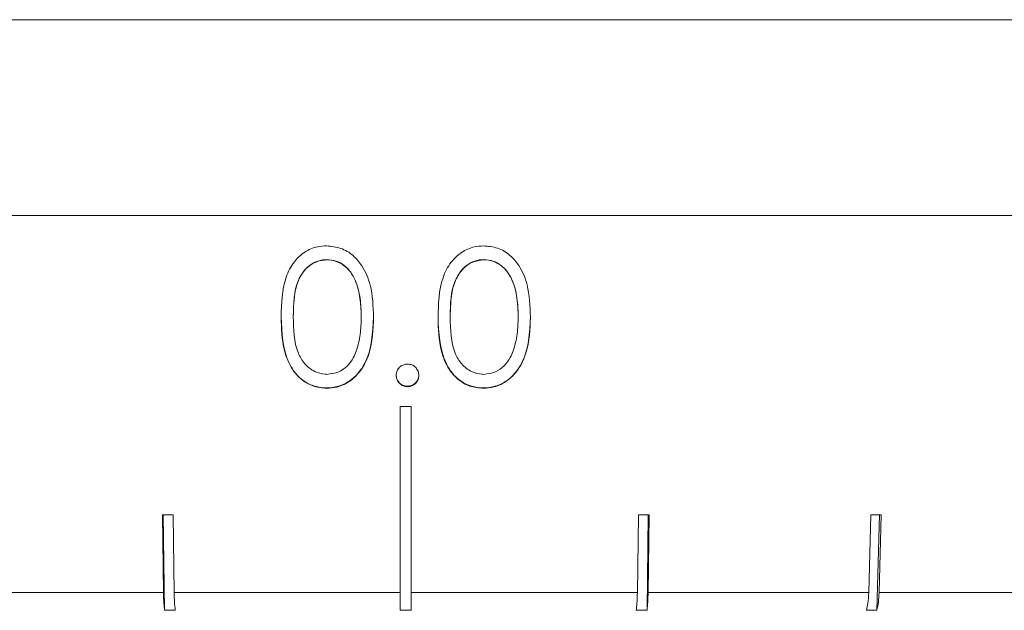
# Model space of a CAD drawing. Header units: inches. Extents: x -4.1 to 22.8, y -8.3 to 17.7.
# Tile 52 of 130: x 5.134 to 6.039, y 0.896 to 1.439. Entities that reach past the tile are written whole.
import ezdxf

# ---------------------------------------------------------------- set-up
doc = ezdxf.new("R2010")
doc.units = ezdxf.units.IN
doc.header["$MEASUREMENT"] = 0

msp = doc.modelspace()

# ---------------------------------------------------------------- linework, layer by layer
at = {"color": 7, "linetype": 'Continuous', "lineweight": 15}
for p, q in [((4.02117, 1.43919), (5.48917, 1.43919)), ((5.13429, 1.43919), (5.03421, 1.43919)), ((5.28513, 1.43919), (5.18259, 1.43919)), ((5.4382, 1.43919), (5.33434, 1.43919)), ((5.59184, 1.43919), (5.48778, 1.43919)), ((5.48917, 1.43919), (6.95717, 1.43919)), ((5.74435, 1.43919), (5.64123, 1.43919)), ((5.89406, 1.43919), (5.79302, 1.43919)), ((6.03934, 1.43919), (5.94148, 1.43919)), ((6.95717, 1.25919), (4.02117, 1.25919)), ((5.41675, 1.21873), (5.41675, 1.21846)), ((5.56098, 1.21873), (5.56098, 1.21845)), ((5.3858, 1.16605), (5.3858, 1.16594)), ((5.4483, 1.16605), (5.4483, 1.16566)), ((5.53003, 1.16605), (5.53003, 1.16566)), ((5.59253, 1.16605), (5.59253, 1.16594)), ((5.41637, 1.10059), (5.41637, 1.10032)), ((5.49077, 1.10219), (5.49077, 1.10175)), ((5.56061, 1.10059), (5.56061, 1.10031)), ((5.48417, 1.08343), (5.48417, 0.91248)), ((5.49417, 0.91248), (5.49417, 1.08343)), ((5.26542, 0.98381), (5.2664, 0.91248)), ((5.26621, 0.98381), (5.26741, 0.89612)), ((5.27627, 0.91248), (5.2753, 0.98381)), ((5.70303, 0.98381), (5.70206, 0.91248)), ((5.71093, 0.89612), (5.71213, 0.98381)), ((5.71193, 0.91248), (5.71291, 0.98381)), ((5.91663, 0.98381), (5.91471, 0.91248)), ((5.92223, 0.89612), (5.9246, 0.98381)), ((5.92422, 0.91248), (5.92615, 0.98381)), ((5.06363, 0.91248), (5.2664, 0.91248)), ((5.27627, 0.91248), (5.48417, 0.91248)), ((5.49417, 0.91248), (5.70206, 0.91248)), ((5.71193, 0.91248), (5.91471, 0.91248)), ((5.92422, 0.91248), (6.11688, 0.91248)), ((5.27728, 0.89612), (5.26741, 0.89612)), ((5.49417, 0.89612), (5.48417, 0.89612)), ((5.71093, 0.89612), (5.70105, 0.89612)), ((5.92223, 0.89612), (5.91272, 0.89612))]:
    msp.add_line(p, q, dxfattribs=at)
for centre, major_axis, ratio, start_param, end_param in [((5.48917, 1.20751), (1.41825, 0), 0.087491, 4.708863, 4.715914), ((5.49085, 1.10712), (1.40946, 0.01944), 0.086398, 4.550566, 4.557661), ((5.48748, 1.10712), (1.40946, -0.01944), 0.086398, 4.867117, 4.874212), ((5.48583, 1.10712), (1.40946, -0.03837), 0.083147, 5.025273, 5.032368)]:
    msp.add_ellipse(centre, major_axis=major_axis, ratio=ratio, start_param=start_param, end_param=end_param, dxfattribs=at)
for points, knots in [([(5.37458, 1.16597), (5.37491, 1.17837), (5.37537, 1.19625), (5.38544, 1.21625), (5.39581, 1.22598), (5.40654, 1.23069), (5.41363, 1.23108), (5.41637, 1.23123)], [0, 0, 0, 0, 0.421431, 0.60776, 0.756655, 0.90569, 1, 1, 1, 1]), ([(5.41637, 1.23123), (5.42078, 1.23079), (5.42961, 1.22991), (5.44101, 1.22293), (5.45075, 1.21139), (5.45866, 1.192), (5.45919, 1.17556), (5.45952, 1.16559)], [0, 0, 0, 0, 0.149589, 0.299859, 0.440797, 0.660657, 1, 1, 1, 1]), ([(5.51881, 1.16559), (5.51914, 1.17799), (5.5196, 1.19588), (5.52967, 1.21597), (5.54003, 1.22578), (5.55076, 1.23059), (5.55785, 1.23105), (5.56061, 1.23122)], [0, 0, 0, 0, 0.421594, 0.607967, 0.756534, 0.905242, 1, 1, 1, 1]), ([(5.56061, 1.23122), (5.56502, 1.23082), (5.57386, 1.23001), (5.58525, 1.22313), (5.595, 1.21166), (5.60289, 1.19234), (5.60342, 1.17592), (5.60375, 1.16597)], [0, 0, 0, 0, 0.149741, 0.300153, 0.441371, 0.661371, 1, 1, 1, 1]), ([(5.41675, 1.21873), (5.41389, 1.21844), (5.40816, 1.21787), (5.39803, 1.21213), (5.38607, 1.19511), (5.38591, 1.17769), (5.3858, 1.16605)], [0, 0, 0, 0, 0.12542, 0.250933, 0.499739, 1, 1, 1, 1]), ([(5.41675, 1.21846), (5.41353, 1.2181), (5.40707, 1.21739), (5.39873, 1.212), (5.39161, 1.20326), (5.38614, 1.18754), (5.38593, 1.17436), (5.3858, 1.16594)], [0, 0, 0, 0, 0.1406696, 0.2819926, 0.4233552, 0.6315451, 1, 1, 1, 1]), ([(5.4483, 1.16605), (5.44783, 1.1776), (5.44713, 1.19492), (5.43547, 1.21208), (5.42533, 1.21783), (5.41961, 1.21843), (5.41675, 1.21873)], [0, 0, 0, 0, 0.500074, 0.749056, 0.874601, 1, 1, 1, 1]), ([(5.4483, 1.16566), (5.44814, 1.17142), (5.44781, 1.18296), (5.44403, 1.19785), (5.43737, 1.20934), (5.42883, 1.21606), (5.42133, 1.21822), (5.41741, 1.21842), (5.41675, 1.21846)], [0, 0, 0, 0, 0.252945, 0.50746, 0.666688, 0.827456, 0.971159, 1, 1, 1, 1]), ([(5.56098, 1.21873), (5.55812, 1.21844), (5.55239, 1.21787), (5.54226, 1.21213), (5.5303, 1.19511), (5.53014, 1.17769), (5.53003, 1.16605)], [0, 0, 0, 0, 0.12542, 0.250933, 0.499739, 1, 1, 1, 1]), ([(5.56098, 1.21845), (5.55776, 1.21807), (5.55131, 1.2173), (5.54297, 1.21184), (5.53585, 1.20305), (5.53037, 1.18728), (5.53016, 1.17409), (5.53003, 1.16566)], [0, 0, 0, 0, 0.140535, 0.281728, 0.422875, 0.631026, 1, 1, 1, 1]), ([(5.59253, 1.16605), (5.59206, 1.1776), (5.59136, 1.19492), (5.5797, 1.21208), (5.56956, 1.21783), (5.56384, 1.21843), (5.56098, 1.21873)], [0, 0, 0, 0, 0.500074, 0.749056, 0.874601, 1, 1, 1, 1]), ([(5.59253, 1.16594), (5.59237, 1.17169), (5.59204, 1.18323), (5.58826, 1.19809), (5.5816, 1.20952), (5.57305, 1.21617), (5.56555, 1.21826), (5.56163, 1.21843), (5.56098, 1.21845)], [0, 0, 0, 0, 0.252877, 0.507326, 0.666726, 0.827662, 0.971571, 1, 1, 1, 1]), ([(5.41637, 1.10059), (5.41272, 1.10088), (5.40543, 1.10146), (5.39545, 1.10643), (5.38737, 1.11388), (5.37585, 1.13262), (5.37515, 1.15118), (5.37458, 1.166)], [0, 0, 0, 0, 0.125289, 0.250563, 0.375845, 0.501326, 1, 1, 1, 1]), ([(5.41637, 1.10032), (5.41213, 1.10073), (5.40362, 1.10157), (5.39254, 1.10824), (5.38313, 1.11934), (5.37528, 1.13886), (5.37485, 1.15548), (5.37458, 1.16597)], [0, 0, 0, 0, 0.145301, 0.291372, 0.430549, 0.640676, 1, 1, 1, 1]), ([(5.3858, 1.16594), (5.38597, 1.15448), (5.3862, 1.13912), (5.39578, 1.12238), (5.40467, 1.11543), (5.41231, 1.11331), (5.41618, 1.11312), (5.41675, 1.11309)], [0, 0, 0, 0, 0.492988, 0.660497, 0.829474, 0.975104, 1, 1, 1, 1]), ([(5.45952, 1.166), (5.45883, 1.15105), (5.45781, 1.12863), (5.44079, 1.10799), (5.4274, 1.10149), (5.42005, 1.10089), (5.41637, 1.10059)], [0, 0, 0, 0, 0.499379, 0.748778, 0.874391, 1, 1, 1, 1]), ([(5.45952, 1.16559), (5.45912, 1.15434), (5.45854, 1.13795), (5.44966, 1.1182), (5.43949, 1.10696), (5.42743, 1.10105), (5.41955, 1.10053), (5.41637, 1.10032)], [0, 0, 0, 0, 0.38125, 0.555518, 0.731165, 0.891605, 1, 1, 1, 1]), ([(5.44357, 1.13437), (5.44438, 1.1369), (5.44601, 1.14195), (5.44788, 1.15242), (5.44813, 1.16037), (5.4483, 1.16566)], [0, 0, 0, 0, 0.250495, 0.501062, 1, 1, 1, 1]), ([(5.56061, 1.10059), (5.55696, 1.10088), (5.54966, 1.10146), (5.53968, 1.10643), (5.5316, 1.11388), (5.52008, 1.13262), (5.51938, 1.15118), (5.51881, 1.166)], [0, 0, 0, 0, 0.125289, 0.250563, 0.375845, 0.501326, 1, 1, 1, 1]), ([(5.56061, 1.10031), (5.55637, 1.10069), (5.54787, 1.10144), (5.5368, 1.10801), (5.52738, 1.11901), (5.51951, 1.13846), (5.51908, 1.15509), (5.51881, 1.16559)], [0, 0, 0, 0, 0.145116, 0.291012, 0.429849, 0.640051, 1, 1, 1, 1]), ([(5.53003, 1.16566), (5.5302, 1.1542), (5.53043, 1.13885), (5.54001, 1.12219), (5.5489, 1.11532), (5.55654, 1.11327), (5.56041, 1.11311), (5.56098, 1.11309)], [0, 0, 0, 0, 0.493108, 0.660585, 0.829541, 0.974955, 1, 1, 1, 1]), ([(5.60375, 1.166), (5.60306, 1.15105), (5.60204, 1.12863), (5.58502, 1.10799), (5.57163, 1.10149), (5.56428, 1.10089), (5.56061, 1.10059)], [0, 0, 0, 0, 0.499379, 0.748778, 0.874391, 1, 1, 1, 1]), ([(5.60375, 1.16597), (5.60335, 1.15471), (5.60277, 1.1383), (5.59388, 1.11847), (5.58369, 1.10713), (5.57163, 1.10113), (5.56377, 1.10055), (5.56061, 1.10031)], [0, 0, 0, 0, 0.381105, 0.555654, 0.731586, 0.892197, 1, 1, 1, 1]), ([(5.5878, 1.13461), (5.58861, 1.13714), (5.59024, 1.14221), (5.59211, 1.15269), (5.59236, 1.16064), (5.59253, 1.16594)], [0, 0, 0, 0, 0.250478, 0.501034, 1, 1, 1, 1]), ([(5.41675, 1.11309), (5.42044, 1.11356), (5.42732, 1.11442), (5.43569, 1.12041), (5.4408, 1.12735), (5.44276, 1.13233), (5.44357, 1.13437)], [0, 0, 0, 0, 0.3007099, 0.5605441, 0.8200248, 1, 1, 1, 1]), ([(5.56098, 1.11309), (5.56467, 1.11359), (5.57155, 1.11451), (5.57992, 1.12058), (5.58503, 1.12757), (5.587, 1.13256), (5.5878, 1.13461)], [0, 0, 0, 0, 0.30056, 0.560542, 0.820368, 1, 1, 1, 1]), ([(5.48035, 1.11213), (5.4805, 1.11358), (5.48078, 1.11639), (5.48331, 1.11966), (5.48637, 1.12187), (5.48904, 1.12241), (5.49049, 1.12249), (5.49077, 1.12251)], [0, 0, 0, 0, 0.263861, 0.511654, 0.733124, 0.948033, 1, 1, 1, 1]), ([(5.49077, 1.12251), (5.49211, 1.12238), (5.4948, 1.12211), (5.49804, 1.11985), (5.50031, 1.11689), (5.50109, 1.11417), (5.50116, 1.11255), (5.50118, 1.11213)], [0, 0, 0, 0, 0.2437486, 0.4906917, 0.7011278, 0.9228849, 1, 1, 1, 1]), ([(5.49077, 1.10219), (5.48923, 1.10237), (5.48616, 1.10273), (5.48281, 1.10559), (5.48065, 1.10895), (5.48045, 1.11136), (5.48035, 1.11257)], [0, 0, 0, 0, 0.2795805, 0.5591812, 0.7794498, 1, 1, 1, 1]), ([(5.49077, 1.10175), (5.48944, 1.10188), (5.48678, 1.10215), (5.48358, 1.1044), (5.48136, 1.10719), (5.48048, 1.1099), (5.48039, 1.11155), (5.48035, 1.11213)], [0, 0, 0, 0, 0.2413986, 0.4857454, 0.694872, 0.8920883, 1, 1, 1, 1]), ([(5.50118, 1.11257), (5.50099, 1.11104), (5.50061, 1.10798), (5.49779, 1.10461), (5.49438, 1.10252), (5.49197, 1.1023), (5.49077, 1.10219)], [0, 0, 0, 0, 0.279583, 0.559457, 0.779699, 1, 1, 1, 1]), ([(5.50118, 1.11213), (5.50105, 1.11082), (5.50078, 1.10819), (5.49853, 1.10497), (5.49561, 1.10268), (5.49285, 1.10185), (5.49123, 1.10178), (5.49077, 1.10175)], [0, 0, 0, 0, 0.240259, 0.483202, 0.700191, 0.915478, 1, 1, 1, 1]), ([(5.2664, 0.91248), (5.26649, 0.90902), (5.26666, 0.90309), (5.26719, 0.89816), (5.26741, 0.89612)], [0, 0, 0, 0, 0.585348, 1, 1, 1, 1]), ([(5.27728, 0.89612), (5.27702, 0.89859), (5.2765, 0.90358), (5.27635, 0.9095), (5.27627, 0.91248)], [0, 0, 0, 0, 0.4969284, 1, 1, 1, 1]), ([(5.48417, 0.91248), (5.48417, 0.91239), (5.48417, 0.90885), (5.48417, 0.90319), (5.48417, 0.89814), (5.48417, 0.89627), (5.48417, 0.89612)], [0, 0, 0, 0, 0.0151965, 0.6008037, 0.9673211, 1, 1, 1, 1]), ([(5.49417, 0.89612), (5.49417, 0.89627), (5.49417, 0.89917), (5.49417, 0.90456), (5.49417, 0.91024), (5.49417, 0.91248)], [0, 0, 0, 0, 0.0326818, 0.6183414, 1, 1, 1, 1]), ([(5.70206, 0.91248), (5.70196, 0.90902), (5.7018, 0.90309), (5.70127, 0.89816), (5.70105, 0.89612)], [0, 0, 0, 0, 0.585348, 1, 1, 1, 1]), ([(5.71093, 0.89612), (5.71119, 0.89859), (5.71171, 0.90358), (5.71186, 0.9095), (5.71193, 0.91248)], [0, 0, 0, 0, 0.496928, 1, 1, 1, 1]), ([(5.91471, 0.91248), (5.91452, 0.90902), (5.9142, 0.90309), (5.91315, 0.89816), (5.91272, 0.89612)], [0, 0, 0, 0, 0.5853489, 1, 1, 1, 1]), ([(5.92223, 0.89612), (5.92274, 0.89859), (5.92377, 0.90358), (5.92407, 0.9095), (5.92422, 0.91248)], [0, 0, 0, 0, 0.4969012, 1, 1, 1, 1])]:
    msp.add_open_spline(points, degree=3, knots=knots, dxfattribs=at)

doc.saveas('drawing.dxf')
